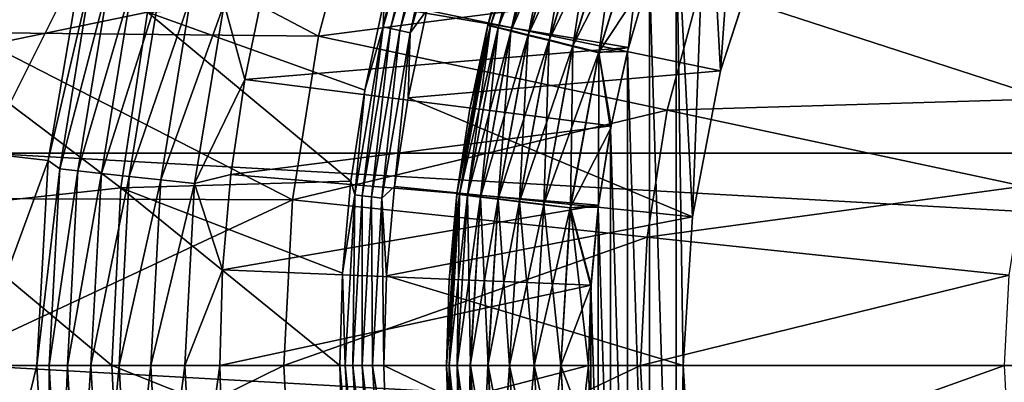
# Model space of a CAD drawing. Header units: metres. Extents: x -101 to 101, y -261 to 23.
# Tile 49 of 256: x -96.01 to -85.61, y -0.18 to 3.65. Entities that reach past the tile are written whole.
import ezdxf

# ---------------------------------------------------------------- set-up
doc = ezdxf.new("R2010")
doc.units = ezdxf.units.M
doc.layers.add('solid_505151_K2442K1000C34', color=7, linetype='CONTINUOUS')

msp = doc.modelspace()

# ---------------------------------------------------------------- linework, layer by layer
at = {"layer": 'solid_505151_K2442K1000C34'}
for points in [[(-88.607368, 3.108344, 59.5), (-88.371933, 6.427055, 59.5), (-88.747467, 5.678846, 59.5)], [(-88.607368, 3.108344, 59.5), (-88.122032, 4.601954, 59.5), (-88.371933, 6.427055, 59.5)], [(-88.90139, 1.566929, 59.5), (-88.747467, 5.678846, 59.5), (-89.075912, 4.908797, 59.5)], [(-88.90139, 1.566929, 59.5), (-88.607368, 3.108344, 59.5), (-88.747467, 5.678846, 59.5)], [(-92.166695, 3.57582, 59.810238), (-91.896103, 4.79761, 59.914131), (-91.667816, 5.307449, 59.810238)], [(-92.166695, 3.57582, 59.810238), (-91.667816, 5.307449, 59.810238), (-92.088806, 3.558044, 59.722267)], [(-91.667816, 5.307449, 59.810238), (-91.592415, 5.281065, 59.722267), (-92.088806, 3.558044, 59.722267)], [(-90.525246, 5.319072, 1.5), (-91.064125, 3.589734, 1.5), (-90.818695, 4.469342, 58)], [(-91.03614, 3.582837, 1.207365), (-91.064125, 3.589734, 1.5), (-90.525246, 5.319072, 1.5)], [(-90.495598, 5.31693, 58.290897), (-90.818695, 4.469342, 58), (-91.062767, 3.595264, 58)], [(-91.035118, 3.588424, 58.290897), (-90.495598, 5.31693, 58.290897), (-91.062767, 3.595264, 58)], [(-91.03614, 3.582837, 1.207365), (-90.525246, 5.319072, 1.5), (-90.498291, 5.308853, 1.207365)], [(-91.03614, 3.582837, 1.207365), (-90.498291, 5.308853, 1.207365), (-90.953156, 3.562383, 0.925703)], [(-90.416008, 5.286693, 58.572662), (-90.495598, 5.31693, 58.290897), (-91.035118, 3.588424, 58.290897)], [(-90.498291, 5.308853, 1.207365), (-90.418381, 5.278544, 0.925703), (-90.953156, 3.562383, 0.925703)], [(-96.185226, 5.230136, 104.163307), (-96.571373, 3.513647, 104.159546), (-92.850807, 3.475471, 105.622948)], [(-96.185226, 5.230136, 104.163307), (-92.850807, 3.475471, 105.622948), (-92.397949, 5.165557, 105.622948)], [(-92.088806, 3.558044, 59.722267), (-91.592415, 5.281065, 59.722267), (-91.992889, 3.536151, 59.655628)], [(-91.592415, 5.281065, 59.722267), (-91.49955, 5.248569, 59.655628), (-91.992889, 3.536151, 59.655628)], [(-91.992889, 3.536151, 59.655628), (-91.49955, 5.248569, 59.655628), (-91.884346, 3.511377, 59.614094)], [(-91.49955, 5.248569, 59.655628), (-91.394463, 5.211799, 59.614094), (-91.884346, 3.511377, 59.614094)], [(-91.884346, 3.511377, 59.614094), (-91.394463, 5.211799, 59.614094), (-91.706375, 3.750715, 59.599998)], [(-90.952461, 3.568017, 58.572662), (-90.416008, 5.286693, 58.572662), (-91.035118, 3.588424, 58.290897)], [(-90.953156, 3.562383, 0.925703), (-90.418381, 5.278544, 0.925703), (-90.818359, 3.529159, 0.666155)], [(-90.286514, 5.237498, 58.832375), (-90.416008, 5.286693, 58.572662), (-90.952461, 3.568017, 58.572662)], [(-90.817978, 3.534815, 58.832375), (-90.286514, 5.237498, 58.832375), (-90.952461, 3.568017, 58.572662)], [(-90.418381, 5.278544, 0.925703), (-90.288567, 5.229315, 0.666155), (-90.818359, 3.529159, 0.666155)], [(-90.818359, 3.529159, 0.666155), (-90.288567, 5.229315, 0.666155), (-90.636948, 3.484445, 0.438715)], [(-90.112099, 5.17124, 59.060036), (-90.286514, 5.237498, 58.832375), (-90.817978, 3.534815, 58.832375)], [(-90.288567, 5.229315, 0.666155), (-90.113869, 5.16306, 0.438715), (-90.636948, 3.484445, 0.438715)], [(-92.397949, 5.165557, 105.622948), (-92.850807, 3.475471, 105.622948), (-88.81778, 4.002289, 106.793419)], [(-90.636841, 3.490097, 59.060036), (-90.112099, 5.17124, 59.060036), (-90.817978, 3.534815, 58.832375)], [(-90.636948, 3.484445, 0.438715), (-90.113869, 5.16306, 0.438715), (-90.415901, 3.429962, 0.252141)], [(-89.89949, 5.090469, 59.246876), (-90.112099, 5.17124, 59.060036), (-90.636841, 3.490097, 59.060036)], [(-90.113869, 5.16306, 0.438715), (-89.901001, 5.08233, 0.252141), (-90.415901, 3.429962, 0.252141)], [(-90.416031, 3.435585, 59.246876), (-89.89949, 5.090469, 59.246876), (-90.636841, 3.490097, 59.060036)], [(-89.65686, 4.998295, 59.385708), (-89.89949, 5.090469, 59.246876), (-90.416031, 3.435585, 59.246876)], [(-90.164047, 3.373377, 59.385708), (-89.65686, 4.998295, 59.385708), (-90.416031, 3.435585, 59.246876)], [(-90.415901, 3.429962, 0.252141), (-89.901001, 5.08233, 0.252141), (-90.163742, 3.367809, 0.113618)], [(-90.164047, 3.373377, 59.385708), (-89.393555, 4.898269, 59.47118), (-89.65686, 4.998295, 59.385708)], [(-89.901001, 5.08233, 0.252141), (-89.658173, 4.990235, 0.113618), (-90.163742, 3.367809, 0.113618)], [(-96.811989, 3.285429, 73.114449), (-96.480301, 4.900578, 73.101883), (-94.654648, 3.730875, 66.448959)], [(-90.164047, 3.373377, 59.385708), (-89.890594, 3.305869, 59.47118), (-89.393555, 4.898269, 59.47118)], [(-90.163742, 3.367809, 0.113618), (-89.658173, 4.990235, 0.113618), (-89.890167, 3.300379, 0.028478)], [(-89.393555, 4.898269, 59.47118), (-89.890594, 3.305869, 59.47118), (-89.355988, 4.119872, 59.5)], [(-89.658173, 4.990235, 0.113618), (-89.394714, 4.890321, 0.028478), (-89.890167, 3.300379, 0.028478)], [(-89.890167, 3.300379, 0.028478), (-89.394714, 4.890321, 0.028478), (-89.575867, 3.357349)], [(-89.394714, 4.890321, 0.028478), (-89.339249, 4.17177), (-89.575867, 3.357349)], [(-89.075912, 4.908797, 59.5), (-89.355988, 4.119872, 59.5), (-89.075912, -4.908794, 59.5)], [(-89, 0, 59.5), (-89.075912, 4.908797, 59.5), (-89.075912, -4.908794, 59.5)], [(-88.90139, 1.566929, 59.5), (-89.075912, 4.908797, 59.5), (-89, 0, 59.5)], [(-92.166695, 3.57582, 59.810238), (-92.157684, 3.859265, 59.914131), (-91.896103, 4.79761, 59.914131)], [(-91.706375, 3.750715, 59.599998), (-88.122185, 4.601607, 59.599998), (-88.607277, 3.108675, 59.599998)], [(-88.122185, 4.601607, 59.599998), (-88.122032, 4.601954, 59.5), (-88.607368, 3.108344, 59.5)], [(-88.607277, 3.108675, 59.599998), (-88.122185, 4.601607, 59.599998), (-88.607368, 3.108344, 59.5)], [(-96.374245, 2.239277, -4), (-95.340874, 4.300306, -1.482362), (-95.998535, 4.450506, -4)], [(-96.374245, 2.239277, -4), (-95.998535, 4.450506, -4), (-56.625755, 2.239277, -4)], [(-95.998535, 4.450506, -4), (-57.001465, 4.450506, -4), (-56.625755, 2.239277, -4)], [(-91.064125, 3.589734, 1.5), (-91.062767, 3.595264, 58), (-90.818695, 4.469342, 58)], [(-96.374245, 2.239277, -4), (-95.703888, 2.163758, -1.482362), (-95.340874, 4.300306, -1.482362)], [(-95.340874, 4.300306, -1.482362), (-95.703888, 2.163758, -1.482362), (-95.246704, 4.126462, -1.132233)], [(-93.42524, 4.008955), (-89.575867, 3.357349), (-89.339249, 4.17177)], [(-95.703888, 2.163758, -1.482362), (-95.582962, 2.075397, -1.132233), (-95.246704, 4.126462, -1.132233)], [(-95.058258, 4.08498, -0.812059), (-95.246704, 4.126462, -1.132233), (-95.582962, 2.075397, -1.132233)], [(-95.391129, 2.054534, -0.812059), (-95.058258, 4.08498, -0.812059), (-95.582962, 2.075397, -1.132233)], [(-94.814903, 4.031415, -0.533388), (-95.058258, 4.08498, -0.812059), (-95.391129, 2.054534, -0.812059)], [(-89.890594, 3.305869, 59.47118), (-89.586632, 3.315099, 59.5), (-89.355988, 4.119872, 59.5)], [(-89.355988, 4.119872, 59.5), (-89.586632, 3.315099, 59.5), (-89.355995, -4.119869, 59.5)], [(-89.355988, 4.119872, 59.5), (-89.355995, -4.119869, 59.5), (-89.075912, -4.908794, 59.5)], [(-95.14341, 2.027593, -0.533388), (-94.814903, 4.031415, -0.533388), (-95.391129, 2.054534, -0.812059)], [(-94.525154, 3.967637, -0.305955), (-94.814903, 4.031415, -0.533388), (-95.14341, 2.027593, -0.533388)], [(-94.848473, 1.995516, -0.305955), (-94.525154, 3.967637, -0.305955), (-95.14341, 2.027593, -0.533388)], [(-94.199135, 3.895875, -0.137706), (-94.525154, 3.967637, -0.305955), (-94.848473, 1.995516, -0.305955)], [(-93.62973, 3.017937), (-93.42524, 4.008955), (-93.848236, 3.818635, -0.03452)], [(-93.62973, 3.017937), (-89.575867, 3.357349), (-93.42524, 4.008955)], [(-92.850807, 3.475471, 105.622948), (-89.168655, 2.692805, 106.793419), (-88.81778, 4.002289, 106.793419)], [(-88.81778, 4.002289, 106.793419), (-89.168655, 2.692805, 106.793419), (-85.161034, 2.814141, 107.663673)], [(-88.81778, 4.002289, 106.793419), (-85.161034, 2.814141, 107.663673), (-84.819427, 3.704049, 107.663673)], [(-94.516602, 1.959424, -0.137706), (-94.199135, 3.895875, -0.137706), (-94.848473, 1.995516, -0.305955)], [(-94.654648, 3.730875, 66.448959), (-92.157684, 3.859265, 59.914131), (-92.362129, 2.906838, 59.914131)], [(-93.848236, 3.818635, -0.03452), (-94.199135, 3.895875, -0.137706), (-94.516602, 1.959424, -0.137706)], [(-92.166695, 3.57582, 59.810238), (-92.362129, 2.906838, 59.914131), (-92.157684, 3.859265, 59.914131)], [(-94.159401, 1.920576, -0.03452), (-93.848236, 3.818635, -0.03452), (-94.516602, 1.959424, -0.137706)], [(-93.62973, 3.017937), (-93.848236, 3.818635, -0.03452), (-94.159401, 1.920576, -0.03452)], [(-91.90522, 2.825051, 59.599998), (-91.706375, 3.750715, 59.599998), (-88.607277, 3.108675, 59.599998)], [(-91.884346, 3.511377, 59.614094), (-91.706375, 3.750715, 59.599998), (-91.90522, 2.825051, 59.599998)], [(-96.811989, 3.285429, 73.114449), (-94.654648, 3.730875, 66.448959), (-94.93895, 1.875058, 66.448959)], [(-94.93895, 1.875058, 66.448959), (-94.654648, 3.730875, 66.448959), (-92.508705, 1.943805, 59.914131)], [(-94.654648, 3.730875, 66.448959), (-92.362129, 2.906838, 59.914131), (-92.508705, 1.943805, 59.914131)], [(-92.468544, 1.799223, 59.810238), (-92.362129, 2.906838, 59.914131), (-92.166695, 3.57582, 59.810238)], [(-92.468544, 1.799223, 59.810238), (-92.166695, 3.57582, 59.810238), (-92.389168, 1.790279, 59.722267)], [(-92.166695, 3.57582, 59.810238), (-92.088806, 3.558044, 59.722267), (-92.389168, 1.790279, 59.722267)], [(-92.389168, 1.790279, 59.722267), (-92.088806, 3.558044, 59.722267), (-92.291397, 1.779263, 59.655628)], [(-92.088806, 3.558044, 59.722267), (-91.992889, 3.536151, 59.655628), (-92.291397, 1.779263, 59.655628)], [(-92.291397, 1.779263, 59.655628), (-91.992889, 3.536151, 59.655628), (-92.180763, 1.766798, 59.614094)], [(-91.992889, 3.536151, 59.655628), (-91.884346, 3.511377, 59.614094), (-92.180763, 1.766798, 59.614094)], [(-91.064125, 3.589734, 1.5), (-91.390633, 1.80805, 1.5), (-91.253525, 2.708027, 58)], [(-91.362022, 1.804576, 1.207365), (-91.390633, 1.80805, 1.5), (-91.064125, 3.589734, 1.5)], [(-91.035118, 3.588424, 58.290897), (-91.253525, 2.708027, 58), (-91.390289, 1.810877, 58)], [(-91.362022, 1.807427, 58.290897), (-91.035118, 3.588424, 58.290897), (-91.390289, 1.810877, 58)], [(-91.362022, 1.804576, 1.207365), (-91.064125, 3.589734, 1.5), (-91.03614, 3.582837, 1.207365)], [(-90.952461, 3.568017, 58.572662), (-91.035118, 3.588424, 58.290897), (-91.362022, 1.807427, 58.290897)], [(-91.362022, 1.804576, 1.207365), (-91.03614, 3.582837, 1.207365), (-91.277176, 1.794274, 0.925703)], [(-91.277504, 1.797148, 58.572662), (-90.952461, 3.568017, 58.572662), (-91.362022, 1.807427, 58.290897)], [(-90.817978, 3.534815, 58.832375), (-90.952461, 3.568017, 58.572662), (-91.277504, 1.797148, 58.572662)], [(-91.139992, 1.780425, 58.832375), (-90.817978, 3.534815, 58.832375), (-91.277504, 1.797148, 58.572662)], [(-91.03614, 3.582837, 1.207365), (-90.953156, 3.562383, 0.925703), (-91.277176, 1.794274, 0.925703)], [(-91.277176, 1.794274, 0.925703), (-90.953156, 3.562383, 0.925703), (-91.139359, 1.77754, 0.666155)], [(-91.064125, 3.589734, 1.5), (-91.253525, 2.708027, 58), (-91.062767, 3.595264, 58)], [(-91.035118, 3.588424, 58.290897), (-91.062767, 3.595264, 58), (-91.253525, 2.708027, 58)], [(-90.636841, 3.490097, 59.060036), (-90.817978, 3.534815, 58.832375), (-91.139992, 1.780425, 58.832375)], [(-90.953156, 3.562383, 0.925703), (-90.818359, 3.529159, 0.666155), (-91.139359, 1.77754, 0.666155)], [(-96.571373, 3.513647, 104.159546), (-96.800148, 1.76344, 104.159546), (-93.124519, 1.747308, 105.622948)], [(-96.571373, 3.513647, 104.159546), (-93.124519, 1.747308, 105.622948), (-92.850807, 3.475471, 105.622948)], [(-92.850807, 3.475471, 105.622948), (-93.124519, 1.747308, 105.622948), (-89.168655, 2.692805, 106.793419)], [(-92.180763, 1.766798, 59.614094), (-91.884346, 3.511377, 59.614094), (-92.047775, 1.889053, 59.599998)], [(-91.884346, 3.511377, 59.614094), (-91.90522, 2.825051, 59.599998), (-92.047775, 1.889053, 59.599998)], [(-90.954788, 1.757901, 59.060036), (-90.636841, 3.490097, 59.060036), (-91.139992, 1.780425, 58.832375)], [(-91.139359, 1.77754, 0.666155), (-90.818359, 3.529159, 0.666155), (-90.953873, 1.755018, 0.438715)], [(-90.416031, 3.435585, 59.246876), (-90.636841, 3.490097, 59.060036), (-90.954788, 1.757901, 59.060036)], [(-90.729012, 1.730445, 59.246876), (-90.416031, 3.435585, 59.246876), (-90.954788, 1.757901, 59.060036)], [(-90.818359, 3.529159, 0.666155), (-90.636948, 3.484445, 0.438715), (-90.953873, 1.755018, 0.438715)], [(-90.953873, 1.755018, 0.438715), (-90.636948, 3.484445, 0.438715), (-90.727875, 1.727577, 0.252141)], [(-90.164047, 3.373377, 59.385708), (-90.416031, 3.435585, 59.246876), (-90.729012, 1.730445, 59.246876)], [(-90.636948, 3.484445, 0.438715), (-90.415901, 3.429962, 0.252141), (-90.727875, 1.727577, 0.252141)], [(-93.62973, 3.017937), (-89.760872, 2.529677), (-89.575867, 3.357349)], [(-90.471359, 1.699113, 59.385708), (-90.164047, 3.373377, 59.385708), (-90.729012, 1.730445, 59.246876)], [(-90.727875, 1.727577, 0.252141), (-90.415901, 3.429962, 0.252141), (-90.470062, 1.696272, 0.113618)], [(-90.471359, 1.699113, 59.385708), (-89.890594, 3.305869, 59.47118), (-90.164047, 3.373377, 59.385708)], [(-90.415901, 3.429962, 0.252141), (-90.163742, 3.367809, 0.113618), (-90.470062, 1.696272, 0.113618)], [(-90.470062, 1.696272, 0.113618), (-90.163742, 3.367809, 0.113618), (-90.190353, 1.66231, 0.028478)], [(-90.163742, 3.367809, 0.113618), (-89.890167, 3.300379, 0.028478), (-90.190353, 1.66231, 0.028478)], [(-89.890167, 3.300379, 0.028478), (-89.575867, 3.357349), (-89.760872, 2.529677)], [(-97.00988, 1.648009, 73.114449), (-96.811989, 3.285429, 73.114449), (-94.93895, 1.875058, 66.448959)], [(-90.471359, 1.699113, 59.385708), (-90.191757, 1.665111, 59.47118), (-89.890594, 3.305869, 59.47118)], [(-89.890594, 3.305869, 59.47118), (-90.191757, 1.665111, 59.47118), (-89.766953, 2.497565, 59.5)], [(-90.190353, 1.66231, 0.028478), (-89.890167, 3.300379, 0.028478), (-89.893547, 1.692019)], [(-89.890167, 3.300379, 0.028478), (-89.760872, 2.529677), (-89.893547, 1.692019)], [(-89.890594, 3.305869, 59.47118), (-89.766953, 2.497565, 59.5), (-89.586632, 3.315099, 59.5)], [(-89.586632, 3.315099, 59.5), (-89.766953, 2.497565, 59.5), (-89.586632, -3.315096, 59.5)], [(-89.586632, 3.315099, 59.5), (-89.586632, -3.315096, 59.5), (-89.355995, -4.119869, 59.5)], [(-93.776268, 2.01649), (-93.62973, 3.017937), (-94.159401, 1.920576, -0.03452)], [(-93.776268, 2.01649), (-89.760872, 2.529677), (-93.62973, 3.017937)], [(-91.90522, 2.825051, 59.599998), (-88.607277, 3.108675, 59.599998), (-88.901428, 1.566701, 59.599998)], [(-88.901428, 1.566701, 59.599998), (-88.607277, 3.108675, 59.599998), (-88.90139, 1.566929, 59.5)], [(-88.607277, 3.108675, 59.599998), (-88.607368, 3.108344, 59.5), (-88.90139, 1.566929, 59.5)], [(-92.468544, 1.799223, 59.810238), (-92.508705, 1.943805, 59.914131), (-92.362129, 2.906838, 59.914131)], [(-92.047775, 1.889053, 59.599998), (-91.90522, 2.825051, 59.599998), (-88.901428, 1.566701, 59.599998)], [(-89.168655, 2.692805, 106.793419), (-85.407745, 1.8934, 107.663673), (-85.161034, 2.814141, 107.663673)], [(-91.390633, 1.80805, 1.5), (-91.390289, 1.810877, 58), (-91.253525, 2.708027, 58)], [(-93.124519, 1.747308, 105.622948), (-89.38073, 1.353819, 106.793419), (-89.168655, 2.692805, 106.793419)], [(-89.168655, 2.692805, 106.793419), (-89.38073, 1.353819, 106.793419), (-85.407745, 1.8934, 107.663673)], [(-93.776268, 2.01649), (-89.893547, 1.692019), (-89.760872, 2.529677)], [(-90.191757, 1.665111, 59.47118), (-89.896255, 1.670415, 59.5), (-89.766953, 2.497565, 59.5)], [(-89.766953, 2.497565, 59.5), (-89.896255, 1.670415, 59.5), (-89.766953, -2.497562, 59.5)], [(-89.766953, 2.497565, 59.5), (-89.766953, -2.497562, 59.5), (-89.586632, -3.315096, 59.5)], [(-96.5, 0, -4), (-95.703888, 2.163758, -1.482362), (-96.374245, 2.239277, -4)], [(-96.5, 0, -4), (-96.374245, 2.239277, -4), (-56.5, 0, -4)], [(-96.374245, 2.239277, -4), (-56.625755, 2.239277, -4), (-56.5, 0, -4)], [(-96.5, 0, -4), (-95.825401, 0, -1.482362), (-95.703888, 2.163758, -1.482362)], [(-95.703888, 2.163758, -1.482362), (-95.825401, 0, -1.482362), (-95.582962, 2.075397, -1.132233)], [(-95.825401, 0, -1.482362), (-95.695488, 0, -1.132233), (-95.582962, 2.075397, -1.132233)], [(-95.391129, 2.054534, -0.812059), (-95.582962, 2.075397, -1.132233), (-95.695488, 0, -1.132233)], [(-95.502525, 0, -0.812059), (-95.391129, 2.054534, -0.812059), (-95.695488, 0, -1.132233)], [(-95.14341, 2.027593, -0.533388), (-95.391129, 2.054534, -0.812059), (-95.502525, 0, -0.812059)], [(-95.253349, 0, -0.533388), (-95.14341, 2.027593, -0.533388), (-95.502525, 0, -0.812059)], [(-94.848473, 1.995516, -0.305955), (-95.14341, 2.027593, -0.533388), (-95.253349, 0, -0.533388)], [(-94.956665, 0, -0.305955), (-94.848473, 1.995516, -0.305955), (-95.253349, 0, -0.533388)], [(-94.516602, 1.959424, -0.137706), (-94.848473, 1.995516, -0.305955), (-94.956665, 0, -0.305955)], [(-93.864258, 1.009006), (-93.776268, 2.01649), (-94.159401, 1.920576, -0.03452)], [(-93.864258, 1.009006), (-89.893547, 1.692019), (-93.776268, 2.01649)], [(-97.00988, 1.648009, 73.114449), (-94.93895, 1.875058, 66.448959), (-95.034042, 0, 66.448959)], [(-94.93895, 1.875058, 66.448959), (-92.626282, 0, 59.914131), (-95.034042, 0, 66.448959)], [(-94.622841, 0, -0.137706), (-94.516602, 1.959424, -0.137706), (-94.956665, 0, -0.305955)], [(-94.93895, 1.875058, 66.448959), (-92.508705, 1.943805, 59.914131), (-92.596863, 0.973678, 59.914131)], [(-94.93895, 1.875058, 66.448959), (-92.596863, 0.973678, 59.914131), (-92.626282, 0, 59.914131)], [(-94.159401, 1.920576, -0.03452), (-94.516602, 1.959424, -0.137706), (-94.622841, 0, -0.137706)], [(-94.263535, 0, -0.03452), (-94.159401, 1.920576, -0.03452), (-94.622841, 0, -0.137706)], [(-93.864258, 1.009006), (-94.159401, 1.920576, -0.03452), (-94.263535, 0, -0.03452)], [(-92.468544, 1.799223, 59.810238), (-92.596863, 0.973678, 59.914131), (-92.508705, 1.943805, 59.914131)], [(-92.180763, 1.766798, 59.614094), (-92.047775, 1.889053, 59.599998), (-92.133514, 0.946059, 59.599998)], [(-92.133514, 0.946059, 59.599998), (-92.047775, 1.889053, 59.599998), (-88.901428, 1.566701, 59.599998)], [(-89.38073, 1.353819, 106.793419), (-85.556862, 0.951915, 107.663673), (-85.407745, 1.8934, 107.663673)], [(-92.468544, 1.799223, 59.810238), (-92.569588, 0, 59.810238), (-92.596863, 0.973678, 59.914131)], [(-92.468544, 1.799223, 59.810238), (-92.489708, 0, 59.722267), (-92.569588, 0, 59.810238)], [(-92.468544, 1.799223, 59.810238), (-92.389168, 1.790279, 59.722267), (-92.489708, 0, 59.722267)], [(-92.389168, 1.790279, 59.722267), (-92.391319, 0, 59.655628), (-92.489708, 0, 59.722267)], [(-92.389168, 1.790279, 59.722267), (-92.291397, 1.779263, 59.655628), (-92.391319, 0, 59.655628)], [(-92.291397, 1.779263, 59.655628), (-92.279984, 0, 59.614094), (-92.391319, 0, 59.655628)], [(-92.291397, 1.779263, 59.655628), (-92.180763, 1.766798, 59.614094), (-92.279984, 0, 59.614094)], [(-91.390633, 1.80805, 1.5), (-91.5, 0, 1.5), (-91.472549, 0.907099, 58)], [(-91.471176, 0, 1.207365), (-91.5, 0, 1.5), (-91.390633, 1.80805, 1.5)], [(-91.362022, 1.807427, 58.290897), (-91.472549, 0.907099, 58), (-91.5, 0, 58)], [(-91.471519, -0.000009, 58.290897), (-91.362022, 1.807427, 58.290897), (-91.5, 0, 58)], [(-91.390633, 1.80805, 1.5), (-91.472549, 0.907099, 58), (-91.390289, 1.810877, 58)], [(-91.362022, 1.807427, 58.290897), (-91.390289, 1.810877, 58), (-91.472549, 0.907099, 58)], [(-91.277504, 1.797148, 58.572662), (-91.362022, 1.807427, 58.290897), (-91.471519, -0.000009, 58.290897)], [(-91.386383, -0.00001, 58.572662), (-91.277504, 1.797148, 58.572662), (-91.471519, -0.000009, 58.290897)], [(-91.471176, 0, 1.207365), (-91.390633, 1.80805, 1.5), (-91.362022, 1.804576, 1.207365)], [(-91.471176, 0, 1.207365), (-91.362022, 1.804576, 1.207365), (-91.385704, 0, 0.925703)], [(-91.139992, 1.780425, 58.832375), (-91.277504, 1.797148, 58.572662), (-91.386383, -0.00001, 58.572662)], [(-91.247856, -0.00001, 58.832375), (-91.139992, 1.780425, 58.832375), (-91.386383, -0.00001, 58.572662)], [(-91.362022, 1.804576, 1.207365), (-91.277176, 1.794274, 0.925703), (-91.385704, 0, 0.925703)], [(-91.385704, 0, 0.925703), (-91.277176, 1.794274, 0.925703), (-91.24688, 0, 0.666155)], [(-91.277176, 1.794274, 0.925703), (-91.139359, 1.77754, 0.666155), (-91.24688, 0, 0.666155)], [(-90.954788, 1.757901, 59.060036), (-91.139992, 1.780425, 58.832375), (-91.247856, -0.00001, 58.832375)], [(-91.24688, 0, 0.666155), (-91.139359, 1.77754, 0.666155), (-91.060036, 0, 0.438715)], [(-91.139359, 1.77754, 0.666155), (-90.953873, 1.755018, 0.438715), (-91.060036, 0, 0.438715)], [(-96.800148, 1.76344, 104.159546), (-96.876595, 0, 104.159546), (-93.124519, 1.747308, 105.622948)], [(-93.124519, 1.747308, 105.622948), (-96.876595, 0, 104.159546), (-93.216095, 0, 105.622948)], [(-93.864258, 1.009006), (-89.973358, 0.847684), (-89.893547, 1.692019)], [(-93.124519, 1.747308, 105.622948), (-93.216095, 0, 105.622948), (-89.38073, 1.353819, 106.793419)], [(-92.180763, 1.766798, 59.614094), (-92.162109, 0, 59.599998), (-92.279984, 0, 59.614094)], [(-92.180763, 1.766798, 59.614094), (-92.133514, 0.946059, 59.599998), (-92.162109, 0, 59.599998)], [(-91.061287, -0.000009, 59.060036), (-90.954788, 1.757901, 59.060036), (-91.247856, -0.00001, 58.832375)], [(-90.729012, 1.730445, 59.246876), (-90.954788, 1.757901, 59.060036), (-91.061287, -0.000009, 59.060036)], [(-90.833847, -0.000008, 59.246876), (-90.729012, 1.730445, 59.246876), (-91.061287, -0.000009, 59.060036)], [(-91.060036, 0, 0.438715), (-90.953873, 1.755018, 0.438715), (-90.832375, 0, 0.252141)], [(-90.953873, 1.755018, 0.438715), (-90.727875, 1.727577, 0.252141), (-90.832375, 0, 0.252141)], [(-90.471359, 1.699113, 59.385708), (-90.729012, 1.730445, 59.246876), (-90.833847, -0.000008, 59.246876)], [(-90.574295, -0.000007, 59.385708), (-90.471359, 1.699113, 59.385708), (-90.833847, -0.000008, 59.246876)], [(-90.832375, 0, 0.252141), (-90.727875, 1.727577, 0.252141), (-90.572662, 0, 0.113618)], [(-90.727875, 1.727577, 0.252141), (-90.470062, 1.696272, 0.113618), (-90.572662, 0, 0.113618)], [(-90.574295, -0.000007, 59.385708), (-90.191757, 1.665111, 59.47118), (-90.471359, 1.699113, 59.385708)], [(-90.574295, -0.000007, 59.385708), (-90.292633, -0.000005, 59.47118), (-90.191757, 1.665111, 59.47118)], [(-90.572662, 0, 0.113618), (-90.470062, 1.696272, 0.113618), (-90.290901, 0, 0.028478)], [(-90.470062, 1.696272, 0.113618), (-90.190353, 1.66231, 0.028478), (-90.290901, 0, 0.028478)], [(-90.191757, 1.665111, 59.47118), (-90.292633, -0.000005, 59.47118), (-89.974037, 0.836829, 59.5)], [(-90.191757, 1.665111, 59.47118), (-89.974037, 0.836829, 59.5), (-89.896255, 1.670415, 59.5)], [(-90.190353, 1.66231, 0.028478), (-89.893547, 1.692019), (-89.973358, 0.847684)], [(-89.896255, 1.670415, 59.5), (-89.974037, 0.836829, 59.5), (-89.896255, -1.670412, 59.5)], [(-89.896255, 1.670415, 59.5), (-89.896255, -1.670412, 59.5), (-89.766953, -2.497562, 59.5)], [(-97.00988, 1.648009, 73.114449), (-95.034042, 0, 66.448959), (-97.075981, 0, 73.114449)], [(-92.133514, 0.946059, 59.599998), (-88.901428, 1.566701, 59.599998), (-89, 0, 59.599998)], [(-90.290901, 0, 0.028478), (-90.190353, 1.66231, 0.028478), (-90, 0)], [(-90.190353, 1.66231, 0.028478), (-89.973358, 0.847684), (-90, 0)], [(-88.901428, 1.566701, 59.599998), (-88.90139, 1.566929, 59.5), (-89, 0, 59.5)], [(-88.901428, 1.566701, 59.599998), (-89, 0, 59.5), (-89, 0, 59.599998)], [(-89.38073, 1.353819, 106.793419), (-93.216095, 0, 105.622948), (-89.451675, 0, 106.793419)], [(-89.38073, 1.353819, 106.793419), (-89.451675, 0, 106.793419), (-85.556862, 0.951915, 107.663673)], [(-93.893547, 0), (-93.864258, 1.009006), (-94.263535, 0, -0.03452)], [(-93.893547, 0), (-89.973358, 0.847684), (-93.864258, 1.009006)], [(-92.569588, 0, 59.810238), (-92.626282, 0, 59.914131), (-92.596863, 0.973678, 59.914131)], [(-92.133514, 0.946059, 59.599998), (-89, 0, 59.599998), (-92.162109, 0, 59.599998)], [(-85.556862, 0.951915, 107.663673), (-89.451675, 0, 106.793419), (-85.60675, 0, 107.663673)], [(-93.893547, 0), (-90, 0), (-89.973358, 0.847684)], [(-91.472549, 0.907099, 58), (-91.5, 0, 1.5), (-91.5, 0, 58)], [(-90.292633, -0.000005, 59.47118), (-90, 0.000001, 59.5), (-89.974037, 0.836829, 59.5)], [(-89.974037, 0.836829, 59.5), (-90, 0.000001, 59.5), (-89.974037, -0.836826, 59.5)], [(-89.974037, 0.836829, 59.5), (-89.974037, -0.836826, 59.5), (-89.896255, -1.670412, 59.5)], [(-96.876595, 0, 104.159546), (-96.800148, -1.763468, 104.159546), (-93.216095, 0, 105.622948)], [(-96.800148, -1.763468, 104.159546), (-93.124519, -1.747308, 105.622948), (-93.216095, 0, 105.622948)], [(-96.374245, -2.239277, -4), (-95.825401, 0, -1.482362), (-96.5, 0, -4)], [(-56.625755, -2.239277, -4), (-96.5, 0, -4), (-56.5, 0, -4)], [(-56.625755, -2.239277, -4), (-96.374245, -2.239277, -4), (-96.5, 0, -4)], [(-95.703888, -2.163758, -1.482362), (-95.825401, 0, -1.482362), (-96.374245, -2.239277, -4)], [(-95.703888, -2.163758, -1.482362), (-95.695488, 0, -1.132233), (-95.825401, 0, -1.482362)], [(-95.582962, -2.075397, -1.132233), (-95.695488, 0, -1.132233), (-95.703888, -2.163758, -1.482362)], [(-95.582962, -2.075397, -1.132233), (-95.502525, 0, -0.812059), (-95.695488, 0, -1.132233)], [(-95.391129, -2.054534, -0.812059), (-95.502525, 0, -0.812059), (-95.582962, -2.075397, -1.132233)], [(-95.391129, -2.054534, -0.812059), (-95.253349, 0, -0.533388), (-95.502525, 0, -0.812059)], [(-95.14341, -2.027593, -0.533388), (-94.956665, 0, -0.305955), (-95.253349, 0, -0.533388)], [(-94.848473, -1.995516, -0.305955), (-94.956665, 0, -0.305955), (-95.14341, -2.027593, -0.533388)], [(-94.848473, -1.995516, -0.305955), (-94.622841, 0, -0.137706), (-94.956665, 0, -0.305955)], [(-94.516602, -1.959424, -0.137706), (-94.622841, 0, -0.137706), (-94.848473, -1.995516, -0.305955)], [(-94.516602, -1.959424, -0.137706), (-94.263535, 0, -0.03452), (-94.622841, 0, -0.137706)], [(-94.159401, -1.920576, -0.03452), (-94.263535, 0, -0.03452), (-94.516602, -1.959424, -0.137706)], [(-94.159401, -1.920576, -0.03452), (-93.893547, 0), (-94.263535, 0, -0.03452)], [(-94.159401, -1.920576, -0.03452), (-93.864258, -1.009006), (-93.893547, 0)], [(-93.864258, -1.009006), (-90, 0), (-93.893547, 0)], [(-93.216095, 0, 105.622948), (-93.124519, -1.747308, 105.622948), (-89.451675, 0, 106.793419)], [(-92.468544, -1.799223, 59.810238), (-92.626282, 0, 59.914131), (-92.569588, 0, 59.810238)], [(-92.569588, 0, 59.810238), (-92.489708, 0, 59.722267), (-92.389168, -1.790279, 59.722267)], [(-92.468544, -1.799223, 59.810238), (-92.569588, 0, 59.810238), (-92.389168, -1.790279, 59.722267)], [(-92.489708, 0, 59.722267), (-92.391319, 0, 59.655628), (-92.291397, -1.779263, 59.655628)], [(-92.389168, -1.790279, 59.722267), (-92.489708, 0, 59.722267), (-92.291397, -1.779263, 59.655628)], [(-92.391319, 0, 59.655628), (-92.279984, 0, 59.614094), (-92.180763, -1.766798, 59.614094)], [(-92.291397, -1.779263, 59.655628), (-92.391319, 0, 59.655628), (-92.180763, -1.766798, 59.614094)], [(-92.279984, 0, 59.614094), (-92.162109, 0, 59.599998), (-92.133514, -0.946065, 59.599998)], [(-92.180763, -1.766798, 59.614094), (-92.279984, 0, 59.614094), (-92.133514, -0.946065, 59.599998)], [(-92.162109, 0, 59.599998), (-89, 0, 59.599998), (-88.901428, -1.566701, 59.599998)], [(-91.362022, -1.804576, 1.207365), (-91.5, 0, 1.5), (-91.471176, 0, 1.207365)], [(-91.277176, -1.794274, 0.925703), (-91.471176, 0, 1.207365), (-91.385704, 0, 0.925703)], [(-91.362022, -1.804576, 1.207365), (-91.471176, 0, 1.207365), (-91.277176, -1.794274, 0.925703)], [(-91.139359, -1.77754, 0.666155), (-91.385704, 0, 0.925703), (-91.24688, 0, 0.666155)], [(-91.277176, -1.794274, 0.925703), (-91.385704, 0, 0.925703), (-91.139359, -1.77754, 0.666155)], [(-90.953873, -1.755018, 0.438715), (-91.24688, 0, 0.666155), (-91.060036, 0, 0.438715)], [(-91.139359, -1.77754, 0.666155), (-91.24688, 0, 0.666155), (-90.953873, -1.755018, 0.438715)], [(-90.727875, -1.727577, 0.252141), (-91.060036, 0, 0.438715), (-90.832375, 0, 0.252141)], [(-90.953873, -1.755018, 0.438715), (-91.060036, 0, 0.438715), (-90.727875, -1.727577, 0.252141)], [(-90.470062, -1.696272, 0.113618), (-90.832375, 0, 0.252141), (-90.572662, 0, 0.113618)], [(-90.727875, -1.727577, 0.252141), (-90.832375, 0, 0.252141), (-90.470062, -1.696272, 0.113618)], [(-90.190353, -1.66231, 0.028478), (-90.572662, 0, 0.113618), (-90.290901, 0, 0.028478)], [(-90.470062, -1.696272, 0.113618), (-90.572662, 0, 0.113618), (-90.190353, -1.66231, 0.028478)], [(-90.292633, -0.000005, 59.47118), (-90.191757, -1.66512, 59.47118), (-90, 0.000001, 59.5)], [(-89.973358, -0.847684), (-90.290901, 0, 0.028478), (-90, 0)], [(-90.190353, -1.66231, 0.028478), (-90.290901, 0, 0.028478), (-89.973358, -0.847684)], [(-90.191757, -1.66512, 59.47118), (-89.974037, -0.836826, 59.5), (-90, 0.000001, 59.5)], [(-89, 0, 59.5), (-89.075912, -4.908794, 59.5), (-88.747475, -5.678843, 59.5)], [(-88.90139, -1.566929, 59.5), (-89, 0, 59.5), (-88.747475, -5.678843, 59.5)], [(-89, 0, 59.599998), (-89, 0, 59.5), (-88.90139, -1.566929, 59.5)], [(-88.901428, -1.566701, 59.599998), (-89, 0, 59.599998), (-88.90139, -1.566929, 59.5)], [(-97.075981, 0, 73.114449), (-95.034042, 0, 66.448959), (-94.93895, -1.875058, 66.448959)], [(-97.009872, -1.648016, 73.114449), (-97.075981, 0, 73.114449), (-94.93895, -1.875058, 66.448959)], [(-95.14341, -2.027593, -0.533388), (-95.253349, 0, -0.533388), (-95.391129, -2.054534, -0.812059)], [(-95.034042, 0, 66.448959), (-92.626282, 0, 59.914131), (-92.596863, -0.973678, 59.914131)], [(-94.93895, -1.875058, 66.448959), (-95.034042, 0, 66.448959), (-92.596863, -0.973678, 59.914131)], [(-93.864258, -1.009006), (-89.973358, -0.847684), (-90, 0)], [(-93.124519, -1.747308, 105.622948), (-89.38073, -1.353819, 106.793419), (-89.451675, 0, 106.793419)], [(-92.468544, -1.799223, 59.810238), (-92.596863, -0.973678, 59.914131), (-92.626282, 0, 59.914131)], [(-92.133514, -0.946065, 59.599998), (-92.162109, 0, 59.599998), (-88.901428, -1.566701, 59.599998)], [(-91.5, 0, 58), (-91.5, 0, 1.5), (-91.390633, -1.80805, 1.5)], [(-91.362022, -1.804576, 1.207365), (-91.390633, -1.80805, 1.5), (-91.5, 0, 1.5)], [(-91.472549, -0.907099, 58), (-91.5, 0, 58), (-91.390633, -1.80805, 1.5)], [(-91.471519, -0.000009, 58.290897), (-91.5, 0, 58), (-91.472549, -0.907099, 58)], [(-91.471519, -0.000009, 58.290897), (-91.472549, -0.907099, 58), (-91.390289, -1.810876, 58)], [(-91.362022, -1.807445, 58.290897), (-91.471519, -0.000009, 58.290897), (-91.390289, -1.810876, 58)], [(-91.386383, -0.00001, 58.572662), (-91.471519, -0.000009, 58.290897), (-91.362022, -1.807445, 58.290897)], [(-91.277504, -1.797168, 58.572662), (-91.386383, -0.00001, 58.572662), (-91.362022, -1.807445, 58.290897)], [(-91.247856, -0.00001, 58.832375), (-91.386383, -0.00001, 58.572662), (-91.277504, -1.797168, 58.572662)], [(-91.139992, -1.780444, 58.832375), (-91.247856, -0.00001, 58.832375), (-91.277504, -1.797168, 58.572662)], [(-91.061287, -0.000009, 59.060036), (-91.247856, -0.00001, 58.832375), (-91.139992, -1.780444, 58.832375)], [(-90.954781, -1.757919, 59.060036), (-91.061287, -0.000009, 59.060036), (-91.139992, -1.780444, 58.832375)], [(-90.833847, -0.000008, 59.246876), (-91.061287, -0.000009, 59.060036), (-90.954781, -1.757919, 59.060036)], [(-90.729004, -1.730461, 59.246876), (-90.833847, -0.000008, 59.246876), (-90.954781, -1.757919, 59.060036)], [(-90.574295, -0.000007, 59.385708), (-90.833847, -0.000008, 59.246876), (-90.729004, -1.730461, 59.246876)], [(-90.471359, -1.699125, 59.385708), (-90.574295, -0.000007, 59.385708), (-90.729004, -1.730461, 59.246876)], [(-90.471359, -1.699125, 59.385708), (-90.292633, -0.000005, 59.47118), (-90.574295, -0.000007, 59.385708)], [(-90.471359, -1.699125, 59.385708), (-90.191757, -1.66512, 59.47118), (-90.292633, -0.000005, 59.47118)], [(-89.451675, 0, 106.793419), (-89.38073, -1.353819, 106.793419), (-85.60675, 0, 107.663673)], [(-89.38073, -1.353819, 106.793419), (-85.556862, -0.951915, 107.663673), (-85.60675, 0, 107.663673)]]:
    msp.add_3dface(points, dxfattribs=at)

doc.saveas('drawing.dxf')
